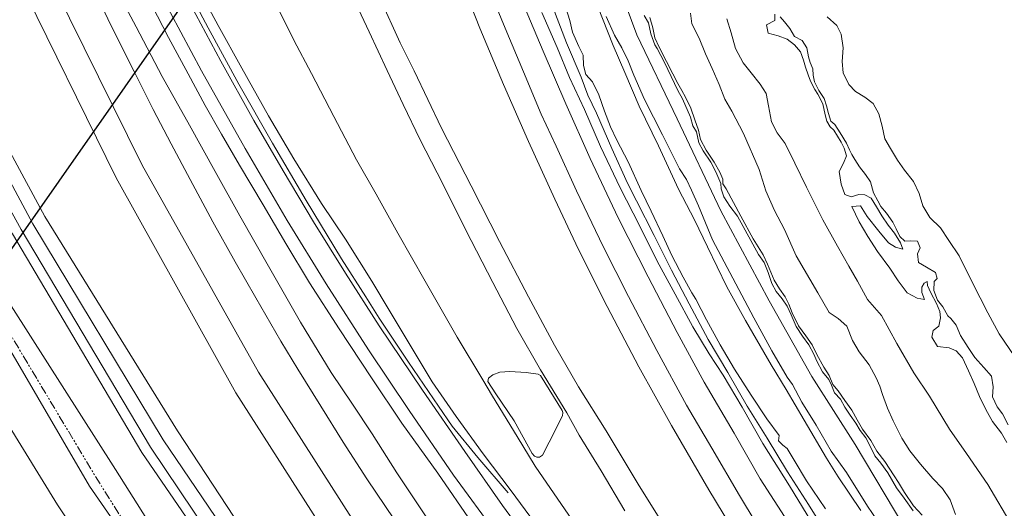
# Model space of a CAD drawing. Header units: metres. Extents: x 69428 to 72581, y 405279 to 408746.
# Tile 19 of 39: x 70308 to 70519, y 408086 to 408190. Entities that reach past the tile are written whole.
import ezdxf

# ---------------------------------------------------------------- set-up
doc = ezdxf.new("R2010")
doc.units = ezdxf.units.M
doc.linetypes.add('PHANTOM2', pattern=[1.25, 0.625, -0.125, 0.125, -0.125, 0.125, -0.125])
doc.layers.add('Bladindeling', color=1, linetype='CONTINUOUS', plot=False)
for name, color, linetype, lineweight in [('BS-BINNENKRUINLIJN-KPN', 253, 'CONTINUOUS', 0), ('BS-BINNENTEENLIJN-KPN', 253, 'CONTINUOUS', 0), ('BS-GELEIDERAIL', 253, 'CONTINUOUS', 0), ('BS-HOOGTELIJN', 253, 'CONTINUOUS', 0), ('BS-INSTEEK-SLOOT-KPN', 253, 'CONTINUOUS', 0), ('BS-KANT-KREUKELBERM', 35, 'PHANTOM2', 0), ('BS-KANT-VERHARDING', 253, 'CONTINUOUS', 0), ('BS-KANT-WATER', 253, 'CONTINUOUS', 0), ('BS-KRUINLIJN', 253, 'CONTINUOUS', 0), ('BS-OVERIG-KPN', 253, 'CONTINUOUS', 0), ('BS-RASTER', 253, 'RASTER', 0), ('BS-SCHEIDINGSL-TALUDBEKL-ONZB', 253, 'CONTINUOUS', 0), ('BS-TUSSENBERM', 253, 'CONTINUOUS', 0)]:
    doc.layers.add(name, color=color, linetype=linetype, lineweight=lineweight)
doc.linetypes.add('RASTER', pattern='A,3,-2,[200,RASTER,S=0.75,R=0,X=0,Y=0],-2,3', length=10)

msp = doc.modelspace()

# ---------------------------------------------------------------- linework, layer by layer
at = {"layer": 'Bladindeling'}
msp.add_lwpolyline([(70059.480826, 408602.441538), (70442.02483, 408334.581343), (69982.590105, 407678.440555), (69600.0461, 407946.300751)], close=True, dxfattribs=at)
at = {"layer": 'BS-BINNENKRUINLIJN-KPN'}
for points in [[(70278.308, 408323.579), (70282.029, 408312.822), (70285.8, 408302.125), (70289.156, 408292.435), (70292.562, 408282.801), (70296.218, 408272.564), (70300.586, 408261.608), (70304.654, 408251.152), (70309.273, 408239.55), (70313.493, 408230.186), (70318.291, 408219.265), (70323.431, 408208.555), (70328.267, 408197.917), (70333.288, 408188.475), (70338.801, 408177.889), (70344.656, 408167.502), (70350.123, 408157.66), (70355.404, 408148.184), (70361.532, 408137.453), (70368.344, 408125.528), (70374.923, 408114.814), (70379.411, 408108.015), (70383.605, 408101.673)], [(70292.89, 408319.764), (70297.742, 408306.021), (70303.919, 408289.384), (70309.108, 408276.244), (70313.585, 408265.736), (70319.571, 408251.565), (70324.422, 408240.967), (70328.892, 408231.604), (70334.647, 408220.474), (70339.545, 408210.496), (70345.154, 408199.234), (70350.742, 408188.819), (70355.836, 408179.691), (70361.505, 408169.536), (70366.918, 408160.344), (70372.818, 408150.824), (70377.923, 408143.202), (70383.545, 408134.285), (70387.258, 408128.063)], [(70393.792, 408258.057), (70396.878, 408246.9), (70400.377, 408236.061), (70403.982, 408225.147), (70407.863, 408214.522), (70411.864, 408203.602), (70416.08, 408192.945), (70420.155, 408183.309), (70424.984, 408172.096), (70430.155, 408160.443), (70436.125, 408147.749), (70442.546, 408135.185), (70448.761, 408123.325), (70454.476, 408112.748), (70460.886, 408101.842), (70466.423, 408092.084), (70472.445, 408082.846)], [(70423.616, 408211.001), (70424.97, 408209.366), (70428.072, 408201.59), (70430.035, 408197.473), (70431.73, 408192.954), (70435.095, 408184.504), (70437.591, 408178.778), (70440.659, 408171.607), (70444.787, 408163.156), (70448.997, 408153.902), (70452.448, 408147.373), (70455.236, 408141.587), (70459.371, 408133.038), (70463.307, 408125.901), (70468.784, 408116.404), (70472.022, 408111.133), (70475.826, 408104.616), (70480.641, 408096.507), (70483.098, 408092.545), (70487.952, 408085.362)], [(70441.673, 408190.943), (70442.593, 408189.352), (70443.153, 408187.049), (70443.956, 408184.676), (70444.44, 408183.868), (70446.03, 408180.873), (70448.898, 408174.96), (70449.876, 408173.179), (70451.575, 408169.21), (70452.11, 408167.381), (70452.882, 408166.107), (70453.395, 408163.799), (70454.261, 408162.064), (70455.897, 408159.677), (70457.022, 408157.614), (70458.03, 408155.106), (70458.125, 408153.946), (70458.68, 408152.244), (70459.984, 408150.25), (70461.622, 408148.138), (70466.114, 408139.939), (70467.325, 408138.229), (70468.147, 408136.08), (70468.958, 408133.782), (70469.856, 408132.04), (70471.137, 408130.49), (70472.225, 408128.924), (70473.063, 408127.106), (70474.152, 408124.625), (70475.487, 408122.514), (70476.844, 408120.703), (70477.924, 408118.685), (70478.571, 408117.175), (70479.769, 408114.933), (70481.144, 408113.256), (70481.687, 408112.111), (70482.296, 408110.439), (70483.604, 408109.125), (70484.552, 408107.393), (70485.692, 408105.708), (70486.882, 408103.945), (70487.816, 408102.398), (70488.999, 408100.82), (70490.027, 408098.958), (70490.916, 408097.024), (70492.214, 408095.415), (70493.729, 408093.353), (70495.589, 408090.172), (70497.175, 408087.971), (70499.123, 408085.316)], [(70501.013, 408084.333), (70499.197, 408086.36), (70497.293, 408089.213), (70495.989, 408091.329), (70495.043, 408092.762), (70493.053, 408095.817), (70491.392, 408098.027), (70490.095, 408100.281), (70488.32, 408102.722), (70487.162, 408104.706), (70486.052, 408106.762), (70484.549, 408108.824), (70483.075, 408110.879), (70481.983, 408112.2), (70481.181, 408114.118), (70480.029, 408115.94), (70478.517, 408118.595), (70477.59, 408120.709), (70476.185, 408122.57), (70474.647, 408124.752), (70473.264, 408127.542), (70472.563, 408129.368), (70471.758, 408130.94), (70470.567, 408132.612), (70469.424, 408134.501), (70468.016, 408137.907), (70467.114, 408139.884), (70464.963, 408143.298), (70462.314, 408148.119), (70459.181, 408153.979), (70458.505, 408155.013), (70458.457, 408156.033), (70457.847, 408157.528), (70456.648, 408159.66), (70454.915, 408162.236), (70453.693, 408164.489), (70453.314, 408166.453), (70452.504, 408168.708), (70451.625, 408171.145), (70450.545, 408173.489), (70449.724, 408174.915), (70448.898, 408176.403), (70447.783, 408178.51), (70446.473, 408181.121), (70444.924, 408184.183), (70444.006, 408186.152), (70443.559, 408188.266), (70442.942, 408190.504)], [(70469.603, 408191.237), (70469.573, 408189.844), (70467.834, 408188.907), (70468.196, 408187.187), (70470.323, 408186.616), (70472.235, 408185.874), (70473.755, 408184.677), (70475.099, 408183.211), (70475.712, 408181.417), (70476.122, 408179.93), (70476.684, 408178.248), (70477.206, 408176.898), (70478.102, 408175.122), (70478.764, 408174.158), (70479.807, 408172.088), (70480.337, 408169.76), (70480.667, 408168.416), (70481.387, 408167.152), (70482.184, 408166.5), (70483.741, 408163.902), (70484.401, 408162.655), (70484.902, 408161.03), (70484.232, 408159.399), (70483.331, 408157.646), (70483.754, 408154.977), (70484.55, 408152.772), (70485.873, 408152.276), (70487.546, 408152.759), (70488.782, 408152.7), (70490.184, 408151.951), (70491.3, 408150.147), (70492.401, 408148.216), (70493.799, 408146.214), (70495.109, 408144.511), (70496.444, 408142.415), (70496.895, 408141.087)], [(70519.4, 408103.621), (70518.187, 408105.961), (70517.077, 408107.455), (70516.047, 408109.604), (70516.161, 408111.734), (70515.857, 408114.015), (70514.177, 408115.87), (70512.248, 408118), (70510.836, 408120.151), (70509.21, 408122.7), (70508.318, 408124.854), (70507.122, 408126.325), (70506.479, 408126.865), (70505.446, 408128.758), (70504.342, 408130.209), (70503.558, 408132.288), (70503.625, 408134.169), (70504.219, 408134.85), (70503.857, 408136.091), (70501.946, 408137.227), (70500.249, 408138.241), (70500.054, 408140.097), (70500.575, 408141.381), (70500.041, 408142.828), (70498.471, 408142.891), (70497.37, 408142.774), (70496.292, 408143.821), (70495.474, 408145.412), (70494.76, 408146.853), (70493.435, 408148.775), (70492.226, 408150.175), (70491.547, 408151.401), (70490.657, 408153.123), (70489.983, 408155.434), (70488.938, 408157.005), (70487.643, 408158.638), (70486.636, 408160.226), (70486.03, 408161.27), (70485.532, 408162.255), (70484.861, 408163.666), (70483.506, 408165.902), (70482.388, 408167.647), (70481.547, 408168.415), (70481.024, 408170.012), (70480.615, 408171.692), (70480.093, 408173.242), (70478.976, 408174.952), (70478.088, 408176.756), (70477.75, 408178.218), (70477.723, 408179.553), (70477.106, 408180.907), (70476.757, 408182.098), (70476.414, 408184.051), (70475.416, 408185.612), (70473.82, 408186.424), (70472.773, 408188.156), (70471.631, 408189.567), (70470.693, 408190.638)], [(70486.016, 408150.186), (70487.597, 408146.893), (70489.47, 408143.806), (70491.523, 408140.604), (70494.149, 408137.002), (70495.945, 408134.302), (70497.834, 408131.774), (70499.98, 408130.642), (70501.565, 408130.379)], [(70502.116, 408134.187), (70502.161, 408133.348), (70502.857, 408131.765), (70504.087, 408129.501), (70504.815, 408127.789), (70504.96, 408126.474), (70504.595, 408124.645), (70503.377, 408123.734), (70503.065, 408122.332), (70504.291, 408120.315), (70506.8, 408120.026), (70508.3, 408119.402), (70509.641, 408117.901), (70510.957, 408115.121), (70512.166, 408112.467), (70513.242, 408109.691), (70514.59, 408106.869), (70516.075, 408104.307), (70517.958, 408101.814), (70519.119, 408099.874)], [(70387.258, 408128.063), (70391.096, 408121.69), (70396.438, 408112.774), (70401.564, 408105.427), (70407.315, 408097.414), (70413.34, 408089.56), (70421.49, 408078.467), (70430.303, 408066.489), (70438.888, 408054.327), (70446.993, 408044.187), (70456.156, 408033.118), (70465.915, 408021.405), (70474.596, 408011.659), (70481.929, 408002.44), (70491.171, 407991.712), (70501.032, 407981.26), (70511.035, 407970.876), (70517.079, 407968.891)], [(70383.605, 408101.673), (70388.888, 408093.353), (70396.615, 408081.879), (70403.476, 408071.465), (70410.213, 408062.228), (70417.059, 408053.016), (70425.05, 408042.534), (70433.212, 408031.446), (70442.699, 408020.321), (70450.738, 408010.269), (70460.921, 407997.679), (70469.243, 407987.866), (70478.138, 407978.151), (70486.913, 407969.414), (70495.427, 407960.5), (70504.859, 407951.416), (70514.324, 407942.5), (70523.87, 407933.087), (70530.841, 407926.248)]]:
    msp.add_lwpolyline(points, dxfattribs=at)
at = {"layer": 'BS-BINNENTEENLIJN-KPN'}
for points in [[(70311.878, 408324.874), (70315.67, 408312.033), (70319.786, 408299.7), (70323.604, 408288.576), (70327.37, 408277.503), (70330.984, 408267.434), (70335.25, 408256.021), (70340.076, 408244.101), (70344.496, 408233.032), (70349.389, 408222.282), (70353.608, 408214.036), (70358.313, 408203.678), (70362.572, 408194.492), (70366.935, 408185.648), (70370.669, 408178.561), (70375.445, 408169.396), (70380.322, 408160.116), (70384.463, 408152.848), (70389.094, 408144.523)], [(70383.522, 408113.632), (70376.589, 408124.077), (70370.298, 408133.915), (70365.183, 408142.321), (70360.354, 408150.512), (70355.344, 408158.983), (70351.512, 408165.633), (70347.962, 408171.764), (70344.38, 408178.489), (70340.164, 408186.206), (70336.614, 408193.101), (70333.445, 408199.403), (70330.314, 408205.73), (70327.054, 408212.019), (70323.806, 408218.712), (70320.482, 408225.697), (70317.275, 408232.292), (70314.262, 408239.045), (70310.98, 408246.07), (70307.54, 408253.81)], [(70419.844, 408191.544), (70423.106, 408184.1), (70425.789, 408177.729), (70428.981, 408170.857), (70432.388, 408163.017), (70436.553, 408154.163), (70440.697, 408146.125), (70444.5, 408138.515), (70448.28, 408131.459), (70452.102, 408124.558), (70455.598, 408118.765), (70458.524, 408114.202), (70462.614, 408107.381), (70467.059, 408099.648), (70472.712, 408090.598), (70479.265, 408079.874)], [(70491.475, 408083.17), (70489.339, 408086.267), (70484.891, 408093.437), (70481.614, 408098.023), (70478.442, 408103.548), (70475.357, 408108.487), (70473.371, 408112.233), (70472.24, 408113.762), (70468.971, 408119.374), (70465.073, 408126.422), (70460.619, 408134.905), (70456.28, 408143.109), (70453.314, 408150.366), (70451.806, 408153.698), (70450.738, 408155.916), (70449.254, 408158.25), (70445.583, 408165.455), (70441.738, 408173.016), (70439.513, 408178.209), (70438.25, 408181.281), (70436.934, 408184.053), (70435.388, 408186.699), (70433.581, 408190.712)], [(70451.603, 408191.456), (70451.884, 408189.151), (70453.44, 408186.112), (70454.754, 408182.715), (70456.234, 408179.595), (70457.701, 408176.211), (70458.934, 408173.087), (70460.439, 408170.506), (70462.917, 408165.731), (70466.253, 408158.101), (70467.701, 408153.546), (70469.489, 408149.301), (70471.642, 408145.277), (70474.176, 408139.686), (70478.767, 408131.79), (70481.2, 408127.611), (70483.132, 408126.311), (70484.979, 408124.65), (70486.175, 408121.583), (70487.59, 408119.196), (70489.719, 408116.444), (70491.25, 408113.66), (70491.984, 408111.898), (70492.594, 408110.091), (70493.639, 408107.153), (70494.833, 408104.502), (70496.699, 408100.802), (70498.432, 408098.112), (70500.679, 408095.219), (70503.317, 408092.163), (70505.383, 408090.062), (70507.04, 408087.632), (70508.12, 408084.498)], [(70520.28, 408082.048), (70515.067, 408090.87), (70510.484, 408097.525), (70506.876, 408102.684), (70502.602, 408109.708), (70499.272, 408114.7), (70495.599, 408120.935), (70492.338, 408126.976), (70489.401, 408130.383), (70487.217, 408134.28), (70485.413, 408137.439), (70482.981, 408141.693), (70479.852, 408147.322), (70476.341, 408154.336), (70473.86, 408159.425), (70471.775, 408163.633), (70470.053, 408165.903), (70468.901, 408168.256), (70468.218, 408171.624), (70467.723, 408174.322), (70466.435, 408176.309), (70464.529, 408178.664), (70462.85, 408180.822), (70461.213, 408183.92), (70460.276, 408187.22), (70459.365, 408190.238)], [(70480.75, 408190.664), (70482.812, 408188.786), (70483.742, 408186.913), (70484.205, 408183.997), (70483.949, 408181.092), (70484.17, 408178.729), (70485.357, 408176.232), (70486.771, 408174.686), (70488.797, 408173.511), (70490.573, 408172.162), (70491.811, 408169.918), (70492.492, 408167.312), (70493.09, 408164.586), (70494.292, 408162.584), (70495.78, 408160.046), (70497.264, 408157.96), (70499.209, 408155.493), (70500.362, 408152.995), (70501.191, 408150.3), (70502.695, 408147.845), (70504.926, 408145.644), (70506.71, 408142.943), (70508.95, 408139.701), (70511.797, 408133.921), (70515.035, 408127.533), (70517.464, 408123.032), (70520.846, 408118.151)], [(70496.895, 408141.087), (70495.363, 408141.521), (70493.874, 408142.408), (70491.79, 408144.898), (70489.273, 408148.087), (70487.862, 408150.337), (70486.016, 408150.186)], [(70517.079, 407968.891), (70510.863, 407975.245), (70502.047, 407984.947), (70494.423, 407993.468), (70486.943, 408002.47), (70478.98, 408011.923), (70471.677, 408020.62), (70464.037, 408030.383), (70456.949, 408039.305), (70450.569, 408048.447), (70443.607, 408058.061), (70437.118, 408066.842), (70431.183, 408075.968), (70425.584, 408084.333), (70418.444, 408094.777), (70414.603, 408101.108), (70409.353, 408109.728), (70407.267, 408113.192), (70401.779, 408122.327), (70394.975, 408134.276), (70389.094, 408144.523)], [(70501.565, 408130.379), (70500.967, 408131.856), (70500.963, 408132.992), (70501.483, 408133.847), (70502.116, 408134.187)], [(70383.522, 408113.632), (70389.959, 408103.945), (70397.657, 408093.3), (70404.991, 408082.626), (70411.384, 408073.669), (70417.959, 408064.682), (70426.087, 408054.43), (70434.819, 408042.996), (70443.001, 408032.552), (70452.087, 408021.551), (70462.055, 408009.838), (70471.913, 407998.679), (70480.529, 407989.213), (70490.751, 407978.311), (70499.566, 407969.237), (70510.032, 407958.218), (70520.382, 407947.823), (70534.881, 407933.293), (70541.783, 407926.99)]]:
    msp.add_lwpolyline(points, dxfattribs=at)
at = {"layer": 'BS-GELEIDERAIL'}
for points in [[(70290.692, 408321.927), (70295.055, 408309.333), (70299.556, 408296.804), (70304.431, 408284.02), (70309.258, 408271.906), (70315.626, 408256.693), (70320.42, 408245.84), (70326.795, 408231.912), (70331.54, 408221.879), (70337.12, 408210.305), (70342.807, 408199.324), (70348.613, 408188.304), (70355.186, 408176.285), (70362.338, 408163.686), (70369.554, 408151.479), (70377.087, 408139.047), (70382.254, 408130.915), (70385.131, 408126.387)], [(70385.131, 408126.387), (70391.401, 408117.023), (70397.792, 408107.621), (70400.742, 408103.363), (70406.2, 408096.652), (70412.667, 408089.1)]]:
    msp.add_lwpolyline(points, dxfattribs=at)
at = {"layer": 'BS-HOOGTELIJN'}
msp.add_lwpolyline([(70794.130956, 407700.23506), (70750.189745, 407722.428023), (70703.749653, 407744.668974), (70658.759887, 407769.223868), (70612.566332, 407797.114231), (70570.874287, 407824.844895), (70527.011972, 407857.867277), (70489.915084, 407890.758806), (70454.105364, 407925.611068), (70420.088887, 407963.797548), (70386.57848, 408003.669561), (70352.252715, 408048.764933), (70323.316283, 408090.521788), (70295.412972, 408138.214275), (70272.156198, 408182.059821), (70247.22225, 408234.049842), (70228.996118, 408280.793151), (70214.283213, 408330.57326)], dxfattribs=at)
at = {"layer": 'BS-INSTEEK-SLOOT-KPN'}
for points in [[(70342.9, 408322.328), (70344.564, 408315.636), (70346.846, 408306.742), (70348.89, 408299.038), (70351.212, 408290.748), (70353.699, 408281.771), (70356.182, 408275.318), (70358.655, 408267.901), (70361.72, 408258.673), (70365.489, 408248.505), (70368.5, 408240.216), (70371.849, 408230.71), (70374.935, 408222.415), (70378.501, 408212.612), (70381.528, 408203.712), (70385.285, 408194.728), (70389.636, 408185.108), (70392.626, 408179.143)], [(70390.258, 408171.944), (70386.827, 408179.217), (70383.002, 408187.416), (70379.553, 408194.799), (70376.648, 408201.4), (70373.112, 408210.028), (70370.395, 408216.86), (70367.511, 408224.211), (70365.575, 408229.113), (70362.075, 408238.573), (70359.886, 408244.451), (70357.298, 408251.462), (70354.56, 408259.807), (70352.092, 408266.914), (70349.474, 408275.352), (70347.655, 408281.75), (70345.705, 408287.997), (70343.38, 408296.287), (70341.285, 408303.551), (70338.943, 408312.707), (70336.763, 408320.596)], [(70402.626, 408296.401), (70403.764, 408296), (70406.743, 408293.986), (70408.755, 408283.885), (70411.154, 408273.833), (70412.554, 408262.677), (70413.299, 408259.685), (70414.504, 408255.683), (70417.967, 408247.138), (70422.507, 408234.299), (70427.519, 408220.114), (70434.848, 408201.006), (70440.16, 408186.78), (70448.724, 408168.906), (70458.048, 408149.286), (70468.358, 408130.051), (70477.485, 408113.93), (70486.714, 408099.4), (70497.305, 408081.668)], [(70424.519, 408193.94), (70425.817, 408189.878), (70426.375, 408187.386), (70427.726, 408184.289), (70428.677, 408182.491), (70428.766, 408180.262), (70429.223, 408178.336), (70430.681, 408176.752), (70432.034, 408174.025), (70433.203, 408170.489), (70434.544, 408167.207), (70435.893, 408164.366), (70438.269, 408159.721), (70441.046, 408153.573), (70443.16, 408149.206), (70445.679, 408143.937), (70447.606, 408139.74), (70450.004, 408135.112), (70451.88, 408131.805), (70452.699, 408130.411), (70454.982, 408126.03), (70457.889, 408120.688), (70460.963, 408115.498), (70464.538, 408109.916), (70467.876, 408104.928), (70470.493, 408101.344), (70470.337, 408100.191), (70471.305, 408099.274), (70472.197, 408098.594), (70473.712, 408096.069), (70476.345, 408091.68), (70480.417, 408085.731)], [(70392.626, 408179.143), (70398.408, 408166.927), (70404.743, 408154.575), (70410.797, 408142.745), (70416.975, 408130.923), (70422.533, 408120.584), (70427.693, 408111.702), (70433.551, 408102.317), (70440.436, 408090.983), (70448.471, 408078.121), (70456.246, 408066.064), (70464.865, 408053.907), (70472.928, 408043.172), (70481.546, 408031.384), (70491.134, 408019.084), (70500.798, 408006.841), (70509.443, 407996.87), (70518.536, 407986.121), (70528.447, 407975.345), (70537.688, 407965.418), (70548.653, 407954.07), (70560.618, 407941.994), (70569.636, 407933.175)], [(70437.578, 408085.263), (70432.492, 408093.81), (70427.804, 408101.448), (70425.202, 408106.183), (70419.548, 408115.355), (70414.531, 408124.183), (70409.381, 408134.002), (70403.603, 408145.158), (70398.7, 408154.989), (70393.894, 408164.411), (70390.258, 408171.944)]]:
    msp.add_lwpolyline(points, dxfattribs=at)
at = {"layer": 'BS-KANT-KREUKELBERM', "ltscale": 3, "flags": 128}
msp.add_lwpolyline([(70158.919, 408521.003), (70171.247235, 408481.262215), (70177.119427, 408461.324607), (70183.916263, 408436.109689), (70191.281982, 408413.566243), (70203.135975, 408379.65464), (70217.063038, 408331.343494), (70233.27454, 408282.360591), (70249.23838, 408234.634639), (70273.859397, 408183.207518), (70296.870454, 408138.826147), (70325.050027, 408091.817092), (70352.252715, 408048.764933), (70387.580972, 408004.680261), (70420.088887, 407963.797548), (70455.653573, 407926.833106), (70491.491493, 407892.289863), (70528.961655, 407860.06746), (70572.824099, 407827.436381), (70614.393117, 407800.233607), (70660.568977, 407771.803961), (70705.444847, 407748.154893), (70751.779707, 407725.178969), (70795.803762, 407702.883592), (70842.729263, 407679.751596), (70886.882707, 407657.587624), (70929.389624, 407636.075063), (70973.192591, 407612.904716), (71035.916465, 407579.557449), (71080.641822, 407557.132706), (71124.391702, 407530.45552), (71139.669516, 407520.627353), (71146.061042, 407512.982255), (71151.039214, 407504.994382), (71144.556191, 407502.15417), (71141.800101, 407480.655428), (71126.430916, 407447.686919), (71123.461104, 407438.55287), (71122.971283, 407432.23668), (71113.884759, 407409.150793), (71088.968418, 407360.19553), (71066.074025, 407317.298185), (71048.313781, 407291.058234), (71022.633052, 407250.294319), (71025.082089, 407246.507048), (71024.364841, 407239.229964), (71014.393459, 407229.793322), (70997.053563, 407224.91458), (70984.239498, 407226.100928), (70974.494096, 407227.489669), (70953.853781, 407231.09008), (70945.394256, 407234.164407), (70934.590252, 407239.822402), (70923.353647, 407246.291254), (70916.61435, 407251.296716), (70892.386393, 407268.852464), (70856.327489, 407292.5645), (70814.697171, 407320.460955), (70772.008202, 407349.437567), (70730.861536, 407378.263417), (70690.724638, 407404.892131), (70649.885997, 407433.129913), (70624.040439, 407450.643148), (70584.04586, 407479.802332), (70542.751737, 407508.29266), (70501.029855, 407535.273217), (70461.121377, 407564.223829), (70419.530357, 407591.959659), (70380.365728, 407619.766582), (70344.185472, 407644.493923), (70301.875907, 407672.896837), (70262.339764, 407702.087603), (70222.115999, 407729.23782), (70180.576468, 407757.414226), (70140.007839, 407785.116654), (70100.712304, 407812.199772), (70057.849847, 407841.127622), (70017.136649, 407870.951545), (69976.107942, 407899.30187), (69934.259511, 407927.830076), (69913.122124, 407942.386291), (69886.511347, 407960.809282), (69874.042819, 407978.0079), (69869.601099, 407999.104917), (69871.070848, 408015.093468), (69891.860952, 408062.14858), (69910.887133, 408097.906973), (69938.85022, 408140.139322), (69965.746621, 408178.702964), (69982.161707, 408202.124154), (69994.616226, 408217.23699), (70014.384083, 408257.335543), (70021.291589, 408273.74489), (70023.951449, 408273.076987), (70027.365491, 408278.318513), (70030.504387, 408272.277775), (70032.297535, 408272.512868)], dxfattribs=at)
at = {"layer": 'BS-KANT-VERHARDING'}
for points in [[(71087.292552, 407566.238439), (71042.34873, 407590.165162), (70978.656729, 407623.714338), (70934.775524, 407646.76605), (70892.555935, 407668.342588), (70848.15146, 407690.358111), (70801.272207, 407713.845505), (70757.802312, 407735.686158), (70710.920379, 407758.770861), (70666.136979, 407782.36401), (70620.528495, 407809.808439), (70579.083672, 407838.383396), (70538.239043, 407870.08911), (70501.343102, 407902.170117), (70465.606408, 407936.135145), (70431.967573, 407973.382901), (70398.257077, 408012.733304), (70364.178296, 408057.511431), (70336.347493, 408098.857056), (70308.73226, 408145.311537), (70284.849318, 408188.572357), (70262.33649, 408238.832134), (70243.319685, 408286.183198), (70226.989051, 408335.427904)], [(71089.590572, 407569.76125), (71044.154572, 407593.581949), (70980.311907, 407626.826621), (70936.479689, 407650.055407), (70894.266521, 407671.203597), (70849.718903, 407693.752593), (70802.775613, 407716.940803), (70759.517993, 407739.059312), (70712.894799, 407762.416173), (70668.029375, 407785.945148), (70622.76476, 407813.228186), (70581.373415, 407842.025425), (70540.430076, 407872.901622), (70503.274691, 407903.938327), (70468.018885, 407938.165902), (70433.853404, 407974.73952), (70400.563382, 408014.603603), (70366.948667, 408059.343005), (70339.013762, 408100.449958), (70311.214206, 408146.517543), (70287.914888, 408189.78434), (70264.842088, 408239.630116), (70245.972318, 408287.266996), (70230.953436, 408336.290175)], [(70852.650057, 407706.377669), (70809.280876, 407729.229398), (70765.357452, 407752.406917), (70720.855443, 407776.043997), (70677.112088, 407800.480818), (70634.261084, 407827.298684), (70593.475436, 407855.876464), (70554.150203, 407887.05072), (70516.58306, 407920.42784), (70480.829127, 407955.654835), (70447.122902, 407993.008258), (70416.163898, 408031.360892), (70386.742712, 408071.98789), (70359.351155, 408114.850193), (70334.513627, 408159.012148), (70312.845863, 408202.959651), (70293.035282, 408249.61254), (70275.750659, 408297.212733)]]:
    msp.add_lwpolyline(points, dxfattribs=at)
at = {"layer": 'BS-KANT-WATER'}
msp.add_lwpolyline([(70789.880052, 407691.72021), (70745.98181, 407713.712739), (70699.386912, 407736.514439), (70653.990182, 407761.037344), (70607.901002, 407788.937402), (70565.711302, 407817.199154), (70522.999479, 407852.041389), (70484.134813, 407885.318552), (70447.855783, 407919.694), (70413.004812, 407958.363577), (70379.209543, 407997.821544), (70344.547973, 408044.19302), (70316.456556, 408086.547033), (70287.374543, 408133.763216), (70263.939886, 408177.943458), (70238.367238, 408230.662856), (70221.282378, 408278.307644), (70204.02207, 408328.143424)], dxfattribs=at)
at = {"layer": 'BS-KRUINLIJN'}
msp.add_lwpolyline([(70805.521269, 407722.154991), (70760.443513, 407744.010818), (70716.153167, 407767.19436), (70671.456277, 407791.070267), (70627.914067, 407817.972772), (70587.06384, 407847.65749), (70546.571404, 407878.625944), (70509.406119, 407912.796838), (70474.131183, 407950.016494), (70440.802877, 407988.061333), (70413.638656, 408022.817291), (70381.024647, 408069.068675), (70354.562302, 408110.456393), (70328.972828, 408156.293257), (70307.89165, 408199.281345), (70286.603322, 408247.93577), (70269.488611, 408295.370635), (70255.458509, 408341.015778)], dxfattribs=at)
at = {"layer": 'BS-OVERIG-KPN'}
for points in [[(70287.739, 408328), (70293.985, 408309.592), (70301.144, 408289.974), (70309.745, 408268.125), (70315.525, 408254.436), (70321.519, 408241.068), (70327.01, 408229.369), (70332.38, 408217.859), (70338.756, 408205.189), (70344.964, 408193.115), (70351.358, 408181.186), (70358.408, 408168.524), (70364.677, 408157.804), (70371.137, 408146.915), (70377.923, 408135.973), (70385.154, 408124.711)], [(70285.163, 408320.789), (70290.581, 408304.925), (70295.803, 408290.695), (70301.524, 408275.782), (70307.643, 408260.978), (70314.93, 408244.279), (70322.235, 408228.345), (70330.376, 408211.333), (70338.377, 408195.675), (70347.237, 408179.151), (70356.546, 408162.546), (70365.462, 408147.199), (70373.799, 408133.668), (70382.892, 408119.595)], [(70382.482, 408092.098), (70377.464, 408099.894), (70372.657, 408107.577), (70367.795, 408115.466), (70364.164, 408121.485), (70358.798, 408130.737), (70354.398, 408138.415), (70349.641, 408146.953), (70344.797, 408155.928), (70340.74, 408163.562), (70336.916, 408170.86), (70332.814, 408178.983), (70327.773, 408189.028), (70323.002, 408199.15), (70318.425, 408208.746), (70314.444, 408217.698), (70310.421, 408227.019), (70306.476, 408236.341)], [(70394.501, 408236.067), (70398.044, 408225.45), (70401.781, 408214.572), (70404.941, 408205.922), (70408.601, 408196.543), (70412.02, 408188.244), (70415.954, 408178.91), (70419.733, 408169.865), (70422.883, 408163.054), (70427.245, 408153.511), (70432.95, 408141.66), (70438.377, 408130.979), (70444.428, 408119.451), (70450.731, 408107.802), (70456.141, 408098.638), (70462.048, 408088.52), (70468.947, 408077.108)], [(70393.677, 408222.727), (70397.584, 408211.749), (70401.71, 408200.763), (70406.624, 408188.244), (70411.647, 408176.205), (70417.015, 408164.071), (70422.662, 408151.731), (70427.714, 408140.994), (70433.815, 408128.839), (70440.591, 408115.988), (70447.497, 408103.508), (70455.496, 408089.768), (70463.012, 408077.337), (70472.427, 408062.566), (70481.161, 408049.831), (70489.067, 408038.616), (70497.855, 408026.7), (70507.884, 408013.81), (70517.102, 408002.628), (70527.635, 407990.491), (70537.342, 407979.495), (70548.286, 407967.392), (70558.42, 407956.769)], [(70385.154, 408124.711), (70394.373, 408111.016), (70403.419, 408097.903), (70411.457, 408086.413), (70420.42, 408074.217), (70432.736, 408057.952), (70444.113, 408043.372), (70454.287, 408030.805), (70464.227, 408018.882), (70474.355, 408007.08), (70485.382, 407994.736), (70496.427, 407982.569), (70505.179, 407973.14), (70514.523, 407963.417), (70522.955, 407954.716), (70531.346, 407946.382), (70539.656, 407938.262), (70548.572, 407929.751)], [(70382.892, 408119.595), (70391.535, 408106.664), (70401.027, 408092.914), (70410.151, 408080.382), (70418.811, 408068.521), (70428.159, 408056.106), (70437.408, 408044.375), (70447.145, 408032.19), (70457.376, 408019.908), (70469.586, 408005.428), (70479.489, 407994.235), (70492.907, 407979.479), (70504.288, 407967.253), (70515.899, 407955.204), (70528.767, 407942.374), (70543.224, 407928.491)], [(70382.482, 408092.098), (70392.238, 408077.698), (70402.397, 408062.977), (70409.32, 408053.386), (70418.759, 408040.608), (70428.928, 408027.397), (70440.047, 408013.456), (70450.64, 408000.712), (70463.509, 407985.932), (70477.678, 407970.294), (70486.123, 407961.341), (70495.883, 407951.283), (70508.063, 407939.034), (70519.49, 407928.178), (70525.549, 407922.502)]]:
    msp.add_lwpolyline(points, dxfattribs=at)
msp.add_lwpolyline([(70421.427, 408099.939), (70419.973, 408097.134), (70419.388, 408096.756), (70418.808, 408096.727), (70418.301, 408096.938), (70417.814, 408097.49), (70413.955, 408104.45), (70410.051, 408110.232), (70408.358, 408112.885), (70408.489, 408113.545), (70409.428, 408114.317), (70410.902, 408114.876), (70412.996, 408115.016), (70416.519, 408114.765), (70419.057, 408114.426), (70419.536, 408114.124), (70424.223, 408106.648), (70424.323, 408106.239), (70424.296, 408105.558)], close=True, dxfattribs=at)
at = {"layer": 'BS-RASTER', "flags": 128}
msp.add_lwpolyline([(70392.259, 408448.266), (70389.437, 408448.068), (70386.026, 408447.829), (70380.109, 408447.321), (70376.568, 408446.952), (70373.547, 408446.671), (70373.575, 408446.328), (70373.761, 408444.052), (70374.002, 408438.2), (70374.269, 408430.341), (70374.391, 408426.197), (70374.513, 408422.043), (70374.74, 408414.027), (70375.086, 408401.418), (70375.533, 408393.179), (70376.122, 408384.895), (70376.731, 408376.596), (70377.608, 408368.192), (70379.16, 408356.045), (70380.947, 408343.707), (70381.616, 408339.675), (70383.736, 408327.766), (70386.287, 408315.431), (70388.065, 408307.076), (70389.743, 408299.259), (70390.625, 408295.129), (70391.59, 408291.203), (70393.466, 408283.058), (70395.483, 408275.115), (70397.63, 408267.32), (70400.91, 408255.349), (70404.561, 408243.085), (70405.695, 408239.536), (70408.215, 408231.654), (70410.798, 408223.978), (70413.43, 408216.159), (70416.281, 408208.465), (70419.186, 408200.564), (70422.177, 408192.698), (70425.147, 408185.087), (70428.249, 408177.756), (70429.703, 408173.92), (70431.492, 408170.076), (70434.817, 408162.556), (70438.12, 408155.188), (70440.093, 408151.39), (70443.821, 408144.017), (70447.498, 408136.624), (70451.312, 408129.396), (70455.38, 408121.85), (70459.522, 408114.775), (70463.691, 408107.627), (70467.928, 408100.752), (70472.31, 408093.567), (70476.802, 408086.599), (70481.105, 408079.655), (70485.787, 408072.639), (70490.546, 408065.907), (70495.399, 408059.191), (70500.447, 408052.384), (70505.134, 408045.804), (70510.179, 408039.11), (70515.223, 408032.53), (70520.329, 408026.008), (70525.458, 408019.577), (70530.69, 408013.161), (70535.895, 408006.72), (70541.216, 408000.304), (70546.588, 407994.026), (70552.102, 407987.86), (70557.682, 407981.68), (70563.386, 407975.694), (70569.27, 407969.965), (70575.192, 407964.127), (70581.256, 407958.625), (70587.754, 407952.953), (70594.164, 407947.584), (70597.529, 407944.868), (70600.573, 407942.337), (70606.693, 407937.132), (70613.068, 407931.831), (70619.54, 407926.383), (70626.091, 407921.361), (70632.817, 407916.078), (70639.419, 407911.047), (70646.196, 407906.307), (70653.1, 407901.511), (70660.141, 407896.746), (70666.968, 407892.331), (70673.784, 407887.811), (70680.677, 407883.401), (70687.745, 407879.378), (70694.934, 407875.304), (70702.193, 407871.227), (70709.487, 407867.282), (70716.768, 407863.399), (70724.18, 407859.565), (70731.651, 407855.536), (70738.955, 407851.716), (70742.169, 407850.105), (70745.671, 407848.058), (70748.813, 407846.03), (70751.563, 407843.293), (70754.185, 407840.007), (70758.337, 407833.143), (70762.664, 407826.144), (70767.189, 407819.123), (70769.347, 407815.818), (70771.323, 407812.732), (70773.489, 407809.571), (70775.744, 407805.872), (70780.301, 407798.889), (70782.668, 407795.361), (70785.045, 407792.071), (70788.034, 407789.139), (70791.074, 407786.571), (70794.484, 407784.051), (70798.121, 407781.906), (70805.066, 407777.982), (70812.327, 407773.896), (70819.449, 407769.875), (70826.709, 407765.825), (70833.787, 407761.74), (70841.203, 407757.613), (70848.342, 407753.58), (70855.42, 407749.431), (70862.645, 407745.365), (70869.786, 407741.366), (70877.023, 407737.281), (70884.303, 407733.202), (70891.774, 407729.082), (70898.865, 407725.067), (70906.049, 407721.064), (70913.154, 407717.194), (70920.642, 407713.091), (70927.764, 407709.136), (70935.088, 407705.091), (70942.379, 407701.187), (70949.759, 407697.174), (70957.169, 407693.125), (70964.596, 407689.049), (70971.55, 407685.372), (70979.269, 407681.498), (70986.744, 407677.688), (70993.817, 407674.241), (71001.439, 407670.523), (71009.123, 407666.634), (71015.386, 407663.584), (71023.132, 407659.722), (71030.198, 407656.176), (71037.73, 407652.368), (71048.828, 407646.882), (71060.022, 407641.33), (71067.45, 407637.63), (71074.837, 407634.299), (71082.36, 407631.014), (71090.005, 407627.882), (71097.38, 407624.874), (71105.179, 407621.784), (71112.751, 407619.126), (71120.333, 407616.919), (71128.365, 407614.518), (71136.311, 407612.139), (71144.371, 407609.678), (71152.219, 407607.555), (71159.788, 407605.224), (71167.61, 407602.811), (71175.391, 407600.439), (71183.385, 407598.163), (71191.051, 407595.35), (71198.948, 407592.544), (71206.195, 407589.932), (71214.059, 407587.427), (71221.071, 407585.321), (71225.408, 407583.964), (71233.163, 407581.168), (71240.992, 407578.545), (71244.882, 407577.195), (71248.843, 407575.469), (71255.906, 407571.947), (71263.386, 407567.993), (71269.571, 407564.559), (71275.697, 407561.162), (71281.476, 407557.925), (71288.341, 407554.074), (71291.976, 407552.204), (71295.847, 407550.446), (71299.957, 407549.393), (71308.728, 407547.166), (71317.42, 407544.98), (71322.249, 407543.791), (71329.218, 407539.098), (71336.065, 407534.436), (71346.17, 407527.336), (71352.767, 407522.862), (71357.947, 407519.273), (71363.009, 407515.673), (71370.406, 407510.417), (71376.564, 407506.114), (71386.922, 407498.998), (71397.241, 407491.747), (71404.011, 407487.078), (71411.154, 407482.265), (71417.934, 407477.481), (71424.119, 407473.073), (71431.847, 407465.752), (71440.052, 407457.86), (71448.163, 407450.414), (71463.287, 407442.429), (71478.02, 407435.21), (71488.827, 407429.73), (71503.523, 407422.264), (71511.071, 407418.446), (71518.643, 407414.732), (71523.338, 407412.612), (71527.902, 407410.756), (71530.064, 407409.923)], dxfattribs=at)
at = {"layer": 'BS-SCHEIDINGSL-TALUDBEKL-ONZB'}
msp.add_lwpolyline([(70789.880052, 407691.72021), (70745.98181, 407713.712739), (70699.386912, 407736.514439), (70653.990182, 407761.037344), (70607.901002, 407788.937402), (70565.711302, 407817.199154), (70522.999479, 407852.041389), (70484.134813, 407885.318552), (70447.855783, 407919.694), (70413.004812, 407958.363577), (70379.209543, 407997.821544), (70344.547973, 408044.19302), (70316.456556, 408086.547033), (70287.374543, 408133.763216), (70263.939886, 408177.943458), (70238.367238, 408230.662856), (70221.282378, 408278.307644), (70204.02207, 408328.143424)], dxfattribs=at)
at = {"layer": 'BS-TUSSENBERM'}
for points in [[(70804.122024, 407719.393859), (70760.477446, 407740.678532), (70713.994523, 407764.328142), (70669.572861, 407788.144491), (70624.058108, 407815.157472), (70582.08499, 407842.8625), (70542.12499, 407874.800266), (70505.060966, 407905.707592), (70469.346327, 407940.126137), (70436.022923, 407976.190436), (70402.201487, 408016.083437), (70369.263063, 408060.975517), (70342.067343, 408102.309803), (70313.757931, 408148.050933), (70290.476067, 408191.052958), (70267.527263, 408240.848182), (70249.186393, 408288.625029), (70234.26082, 408336.898701)], [(71087.294802, 407564.244695), (71041.404435, 407588.482276), (70977.635013, 407621.833419), (70934.000982, 407645.021389), (70891.846296, 407666.73451), (70847.08168, 407688.066381), (70800.183714, 407711.67068), (70756.63818, 407733.072438), (70709.758816, 407756.723084), (70665.790739, 407780.278504), (70619.545467, 407807.943685), (70577.68302, 407836.163834), (70537.315701, 407868.942688), (70499.589819, 407900.527254), (70463.943117, 407934.253778), (70429.57131, 407971.319209), (70396.965628, 408011.864847), (70362.741827, 408056.554398), (70334.450304, 408097.756765), (70306.87187, 408144.332645), (70283.360077, 408187.854025), (70260.096011, 408238.135118), (70241.144621, 408285.401925), (70224.673149, 408334.915633)], [(71082.025093, 407559.212321), (71038.222033, 407582.982759), (70974.699291, 407616.102802), (70930.884067, 407639.42987), (70888.603322, 407660.929909), (70844.304947, 407682.968327), (70797.191536, 407705.797585), (70753.296892, 407728.020918), (70706.721502, 407750.799533), (70662.454046, 407774.677056), (70616.23094, 407802.982775), (70574.97271, 407830.779816), (70531.75502, 407863.394817), (70495.018646, 407895.739521), (70458.902851, 407929.67081), (70423.761148, 407966.688485), (70389.719341, 408006.234149), (70355.63659, 408051.713773), (70328.882912, 408094.127128), (70299.241433, 408140.388654), (70277.019461, 408184.886716), (70253.757876, 408235.849471), (70236.289123, 408283.548805), (70218.468404, 408331.763679)]]:
    msp.add_lwpolyline(points, dxfattribs=at)

doc.saveas('drawing.dxf')
